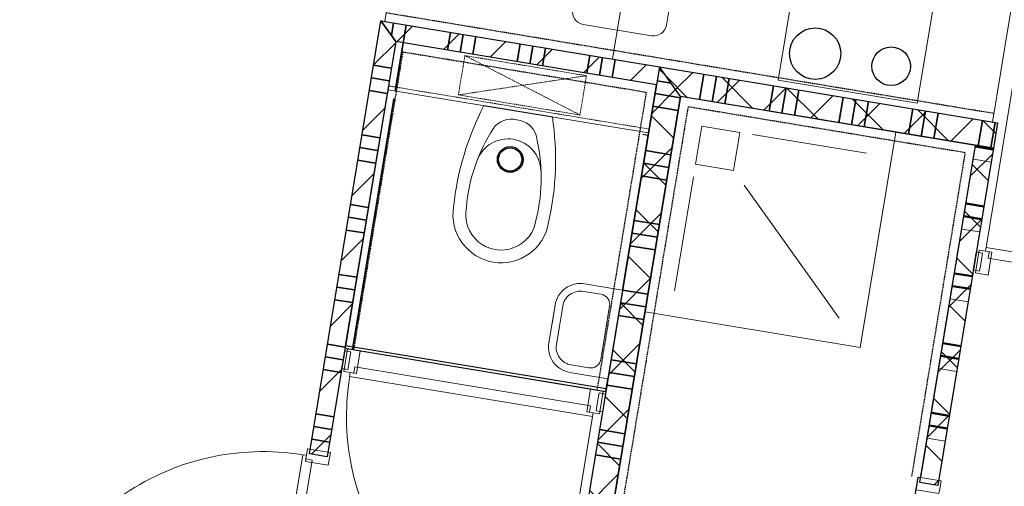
# Model space of a CAD drawing. Extents: x -1000932 to 2054797, y 285738 to 764020.
# Tile 61 of 256: x -304080 to -300244, y 559458 to 561274. Entities that reach past the tile are written whole.
import ezdxf

# ---------------------------------------------------------------- set-up
doc = ezdxf.new("R2010")
doc.units = 0
doc.header["$MEASUREMENT"] = 0
doc.set_wipeout_variables(frame=1)
doc.linetypes.add('DASHED', pattern=[0.75, 0.5, -0.25])
doc.layers.add('31.', color=7, linetype='CONTINUOUS')
doc.layers.add('HATCH_REACTORS', color=7, linetype='CONTINUOUS')
pattern_1 = [(45, (-31791.21, 918770.12), (106.06602, -106.066015), [])]
pattern_2 = [(135, (-31791.21, 918982.25), (106.066017, 106.06602), [])]

msp = doc.modelspace()

# ---------------------------------------------------------------- hatches: boundary and pattern name
at = {"layer": '31.', "linetype": 'Continuous'}
h = msp.add_hatch(dxfattribs=at)
h.set_pattern_fill('ARKEY_P_050A40_12', style=0, pattern_type=0)
h.set_pattern_definition(pattern_1)
h.paths.add_polyline_path([(-302672.963, 561269.467), (-302615.307, 561188.998), (-302882.463, 559573.436), (-302951.526, 559584.842)], flags=0)
h = msp.add_hatch(dxfattribs=at)
h.set_pattern_fill('ARKEY_P_050A40_12', style=0, pattern_type=0)
h.set_pattern_definition(pattern_1)
h.paths.add_polyline_path([(-301587.682, 561089.998), (-301599.119, 561020.936), (-302615.307, 561188.998), (-302672.963, 561269.467)], flags=0)
h = msp.add_hatch(dxfattribs=at)
h.set_pattern_fill('ARKEY_P_050A40_12', style=0, pattern_type=0)
h.set_pattern_definition(pattern_1)
h.paths.add_polyline_path([(-301587.682, 561089.998), (-301599.119, 561020.936), (-302615.307, 561188.998), (-302672.963, 561269.467)], flags=0)
h = msp.add_hatch(dxfattribs=at)
h.set_pattern_fill('ARKEY_P_050A40_17', style=0, pattern_type=0)
h.set_pattern_definition(pattern_2)
h.paths.add_polyline_path([(-302000.463, 558593.904), (-301885.494, 558676.248), (-301505.338, 560975.029), (-301587.682, 561089.998)], flags=0)
h = msp.add_hatch(dxfattribs=at)
h.set_pattern_fill('ARKEY_P_050A40_18', style=0, pattern_type=0)
h.set_pattern_definition(pattern_1)
h.paths.add_polyline_path([(-302000.463, 558593.904), (-301885.494, 558676.248), (-301505.338, 560975.029), (-301587.682, 561089.998)], flags=0)
h = msp.add_hatch(dxfattribs=at)
h.set_pattern_fill('ARKEY_P_050A40_17', style=0, pattern_type=0)
h.set_pattern_definition(pattern_2)
h.paths.add_polyline_path([(-301505.338, 560975.029), (-301587.682, 561089.998), (-300270.588, 560872.186), (-300286.901, 560773.529)], flags=0)
h = msp.add_hatch(dxfattribs=at)
h.set_pattern_fill('ARKEY_P_050A40_18', style=0, pattern_type=0)
h.set_pattern_definition(pattern_1)
h.paths.add_polyline_path([(-301505.338, 560975.029), (-301587.682, 561089.998), (-300270.588, 560872.186), (-300286.901, 560773.529)], flags=0)
h = msp.add_hatch(dxfattribs=at)
h.set_pattern_fill('ARKEY_P_050A40_17', style=0, pattern_type=0)
h.set_pattern_definition(pattern_2)
h.paths.add_polyline_path([(-300503.901, 559461.373), (-300572.963, 559472.779), (-300355.963, 560784.967), (-300286.901, 560773.529)], flags=0)
h = msp.add_hatch(dxfattribs=at)
h.set_pattern_fill('ARKEY_P_050A40_18', style=0, pattern_type=0)
h.set_pattern_definition(pattern_1)
h.paths.add_polyline_path([(-300503.901, 559461.373), (-300572.963, 559472.779), (-300355.963, 560784.967), (-300286.901, 560773.529)], flags=0)
h = msp.add_hatch(dxfattribs=at)
h.set_pattern_fill('ARKEY_P_050A40_17', style=0, pattern_type=0)
h.set_pattern_definition(pattern_2)
h.paths.add_polyline_path([(-300503.901, 559461.373), (-300572.963, 559472.779), (-300355.963, 560784.967), (-300286.901, 560773.529)], flags=0)
h = msp.add_hatch(dxfattribs=at)
h.set_pattern_fill('ARKEY_P_050A40_18', style=0, pattern_type=0)
h.set_pattern_definition(pattern_1)
h.paths.add_polyline_path([(-300503.901, 559461.373), (-300572.963, 559472.779), (-300355.963, 560784.967), (-300286.901, 560773.529)], flags=0)

# ---------------------------------------------------------------- linework, layer by layer
at = {"layer": '31.', "color": 7, "linetype": 'Continuous', "lineweight": 35}
for p, q in [((-302631.776, 561211.998), (-302623.619, 561261.279)), ((-302631.776, 561211.998), (-302623.619, 561261.279)), ((-302585.713, 561184.092), (-302574.276, 561253.123)), ((-302585.713, 561184.092), (-302574.276, 561253.123)), ((-302413.057, 561155.561), (-302401.651, 561224.592)), ((-302413.057, 561155.561), (-302401.651, 561224.592)), ((-302413.057, 561155.561), (-302401.651, 561224.592)), ((-302413.057, 561155.561), (-302401.651, 561224.592)), ((-302363.713, 561147.404), (-302352.307, 561216.436)), ((-302363.713, 561147.404), (-302352.307, 561216.436)), ((-302314.401, 561139.248), (-302302.963, 561208.279)), ((-302314.401, 561139.248), (-302302.963, 561208.279)), ((-302141.744, 561110.686), (-302130.307, 561179.717)), ((-302141.744, 561110.686), (-302130.307, 561179.717)), ((-302141.744, 561110.686), (-302130.307, 561179.717)), ((-302141.744, 561110.686), (-302130.307, 561179.717)), ((-302092.401, 561102.498), (-302080.994, 561171.561)), ((-302092.401, 561102.498), (-302080.994, 561171.561)), ((-302043.088, 561094.342), (-302031.651, 561163.404)), ((-302043.088, 561094.342), (-302031.651, 561163.404)), ((-301870.432, 561065.779), (-301858.994, 561134.842)), ((-301870.432, 561065.779), (-301858.994, 561134.842)), ((-301870.432, 561065.779), (-301858.994, 561134.842)), ((-301870.432, 561065.779), (-301858.994, 561134.842)), ((-301821.088, 561057.623), (-301809.682, 561126.686)), ((-301821.088, 561057.623), (-301809.682, 561126.686)), ((-301771.776, 561049.467), (-301760.338, 561118.529)), ((-301771.776, 561049.467), (-301760.338, 561118.529)), ((-302632.432, 561085.373), (-302701.526, 561096.811)), ((-302632.432, 561085.373), (-302701.526, 561096.811)), ((-302640.588, 561036.061), (-302709.682, 561047.467)), ((-302640.588, 561036.061), (-302709.682, 561047.467)), ((-301415.026, 561061.436), (-301431.338, 560962.779)), ((-301415.026, 561061.436), (-301431.338, 560962.779)), ((-301365.713, 561053.279), (-301382.026, 560954.623)), ((-301365.713, 561053.279), (-301382.026, 560954.623)), ((-301316.369, 561045.123), (-301332.682, 560946.467)), ((-301316.369, 561045.123), (-301332.682, 560946.467)), ((-301316.369, 561045.123), (-301332.682, 560946.467)), ((-301316.369, 561045.123), (-301332.682, 560946.467)), ((-301596.651, 561035.717), (-301542.401, 561026.748)), ((-301596.651, 561035.717), (-301542.401, 561026.748)), ((-301596.651, 561035.717), (-301542.401, 561026.748)), ((-301596.651, 561035.717), (-301542.401, 561026.748)), ((-301143.713, 561016.561), (-301160.026, 560917.904)), ((-301143.713, 561016.561), (-301160.026, 560917.904)), ((-301094.369, 561008.404), (-301110.713, 560909.748)), ((-301094.369, 561008.404), (-301110.713, 560909.748)), ((-301045.057, 561000.248), (-301061.369, 560901.592)), ((-301045.057, 561000.248), (-301061.369, 560901.592)), ((-301045.057, 561000.248), (-301061.369, 560901.592)), ((-301045.057, 561000.248), (-301061.369, 560901.592)), ((-302648.744, 560986.717), (-302717.838, 560998.154)), ((-302648.744, 560986.717), (-302717.838, 560998.154)), ((-301604.807, 560986.404), (-301506.151, 560970.092)), ((-301604.807, 560986.404), (-301506.151, 560970.092)), ((-300872.401, 560971.717), (-300888.713, 560873.061)), ((-300872.401, 560971.717), (-300888.713, 560873.061)), ((-300823.057, 560963.561), (-300839.369, 560864.873)), ((-300823.057, 560963.561), (-300839.369, 560864.873)), ((-301612.963, 560937.061), (-301514.307, 560920.748)), ((-301612.963, 560937.061), (-301514.307, 560920.748)), ((-300773.744, 560955.404), (-300790.057, 560856.717)), ((-300773.744, 560955.404), (-300790.057, 560856.717)), ((-300773.744, 560955.404), (-300790.057, 560856.717)), ((-300773.744, 560955.404), (-300790.057, 560856.717)), ((-300601.088, 560926.842), (-300617.401, 560828.186)), ((-300601.088, 560926.842), (-300617.401, 560828.186)), ((-300551.744, 560918.686), (-300568.057, 560820.029)), ((-300551.744, 560918.686), (-300568.057, 560820.029)), ((-300502.432, 560910.529), (-300518.744, 560811.873)), ((-300502.432, 560910.529), (-300518.744, 560811.873)), ((-300502.432, 560910.529), (-300518.744, 560811.873)), ((-300502.432, 560910.529), (-300518.744, 560811.873)), ((-300329.776, 560881.967), (-300346.088, 560783.311)), ((-300329.776, 560881.967), (-300346.088, 560783.311)), ((-300280.432, 560873.811), (-300296.744, 560775.154)), ((-300280.432, 560873.811), (-300296.744, 560775.154)), ((-302677.307, 560814.061), (-302746.369, 560825.498)), ((-302677.307, 560814.061), (-302746.369, 560825.498)), ((-302685.463, 560764.748), (-302754.526, 560776.154)), ((-302685.463, 560764.748), (-302754.526, 560776.154)), ((-301641.526, 560764.404), (-301542.869, 560748.092)), ((-301641.526, 560764.404), (-301542.869, 560748.092)), ((-301641.526, 560764.404), (-301542.869, 560748.092)), ((-301641.526, 560764.404), (-301542.869, 560748.092)), ((-302693.619, 560715.404), (-302762.682, 560726.842)), ((-302693.619, 560715.404), (-302762.682, 560726.842)), ((-302693.619, 560715.404), (-302762.682, 560726.842)), ((-302693.619, 560715.404), (-302762.682, 560726.842)), ((-301649.682, 560715.092), (-301551.026, 560698.779)), ((-301649.682, 560715.092), (-301551.026, 560698.779)), ((-301657.838, 560665.748), (-301559.182, 560649.436)), ((-301657.838, 560665.748), (-301559.182, 560649.436)), ((-302722.182, 560542.748), (-302791.244, 560554.186)), ((-302722.182, 560542.748), (-302791.244, 560554.186)), ((-302730.338, 560493.436), (-302799.401, 560504.842)), ((-302730.338, 560493.436), (-302799.401, 560504.842)), ((-301686.401, 560493.092), (-301587.744, 560476.779)), ((-301686.401, 560493.092), (-301587.744, 560476.779)), ((-301686.401, 560493.092), (-301587.744, 560476.779)), ((-301686.401, 560493.092), (-301587.744, 560476.779)), ((-302738.494, 560444.092), (-302807.557, 560455.529)), ((-302738.494, 560444.092), (-302807.557, 560455.529)), ((-302738.494, 560444.092), (-302807.557, 560455.529)), ((-302738.494, 560444.092), (-302807.557, 560455.529)), ((-301694.557, 560443.779), (-301595.901, 560427.467)), ((-301694.557, 560443.779), (-301595.901, 560427.467)), ((-301702.713, 560394.436), (-301604.057, 560378.123)), ((-301702.713, 560394.436), (-301604.057, 560378.123)), ((-302767.026, 560271.436), (-302836.088, 560282.873)), ((-302767.026, 560271.436), (-302836.088, 560282.873)), ((-302775.182, 560222.123), (-302844.244, 560233.529)), ((-302775.182, 560222.123), (-302844.244, 560233.529)), ((-301731.276, 560221.779), (-301632.588, 560205.467)), ((-301731.276, 560221.779), (-301632.588, 560205.467)), ((-302783.338, 560172.779), (-302852.401, 560184.186)), ((-302783.338, 560172.779), (-302852.401, 560184.186)), ((-302783.338, 560172.779), (-302852.401, 560184.186)), ((-302783.338, 560172.779), (-302852.401, 560184.186)), ((-301739.432, 560172.467), (-301640.776, 560156.154)), ((-301747.588, 560123.123), (-301648.932, 560106.811)), ((-302811.901, 560000.123), (-302880.963, 560011.529)), ((-302811.901, 560000.123), (-302880.963, 560011.529)), ((-302820.057, 559950.779), (-302889.119, 559962.217)), ((-302820.057, 559950.779), (-302889.119, 559962.217)), ((-301776.119, 559950.467), (-301677.463, 559934.154)), ((-301776.119, 559950.467), (-301677.463, 559934.154)), ((-302828.213, 559901.467), (-302897.276, 559912.873)), ((-302828.213, 559901.467), (-302897.276, 559912.873)), ((-302828.213, 559901.467), (-302897.276, 559912.873)), ((-302828.213, 559901.467), (-302897.276, 559912.873)), ((-301784.276, 559901.154), (-301685.619, 559884.811)), ((-301792.432, 559851.811), (-301693.776, 559835.498)), ((-301792.432, 559851.811), (-301693.776, 559835.498)), ((-302856.776, 559728.811), (-302925.838, 559740.217)), ((-302856.776, 559728.811), (-302925.838, 559740.217)), ((-302864.932, 559679.467), (-302933.994, 559690.904)), ((-302864.932, 559679.467), (-302933.994, 559690.904)), ((-301820.994, 559679.154), (-301722.338, 559662.842)), ((-301820.994, 559679.154), (-301722.338, 559662.842)), ((-301820.994, 559679.154), (-301722.338, 559662.842)), ((-301820.994, 559679.154), (-301722.338, 559662.842)), ((-302873.088, 559630.154), (-302942.151, 559641.561)), ((-302873.088, 559630.154), (-302942.151, 559641.561)), ((-302873.088, 559630.154), (-302942.151, 559641.561)), ((-302873.088, 559630.154), (-302942.151, 559641.561)), ((-301829.151, 559629.811), (-301730.494, 559613.498)), ((-301829.151, 559629.811), (-301730.494, 559613.498)), ((-301837.307, 559580.498), (-301738.651, 559564.186)), ((-301837.307, 559580.498), (-301738.651, 559564.186))]:
    msp.add_line(p, q, dxfattribs=at)
at = {"layer": '31.', "color": 253, "linetype": 'Continuous', "lineweight": 35}
msp.add_line((-302783.119, 559990.248), (-302585.713, 561184.092), dxfattribs=at)
at = {"layer": '31.', "color": 253, "linetype": 'Continuous', "lineweight": 25}
for p, q in [((-301631.744, 560823.654), (-302647.932, 560991.686)), ((-301794.869, 559837.029), (-302811.088, 560005.092))]:
    msp.add_line(p, q, dxfattribs=at)
at = {"layer": '31.', "color": 7, "linetype": 'Continuous', "lineweight": 50}
for p, q in [((-300356.776, 560780.029), (-300287.713, 560768.592)), ((-300356.776, 560780.029), (-300287.713, 560768.592)), ((-300393.494, 560558.029), (-300324.432, 560546.623)), ((-300393.494, 560558.029), (-300324.432, 560546.623)), ((-300401.651, 560508.717), (-300332.588, 560497.279)), ((-300401.651, 560508.717), (-300332.588, 560497.279)), ((-300438.369, 560286.717), (-300369.307, 560275.311)), ((-300438.369, 560286.717), (-300369.307, 560275.311)), ((-300446.526, 560237.373), (-300377.463, 560225.967)), ((-300446.526, 560237.373), (-300377.463, 560225.967)), ((-300483.213, 560015.404), (-300414.151, 560003.967)), ((-300483.213, 560015.404), (-300414.151, 560003.967)), ((-300491.401, 559966.061), (-300422.338, 559954.654)), ((-300491.401, 559966.061), (-300422.338, 559954.654)), ((-300528.088, 559744.092), (-300459.026, 559732.654)), ((-300528.088, 559744.092), (-300459.026, 559732.654)), ((-300536.244, 559694.748), (-300467.182, 559683.342)), ((-300536.244, 559694.748), (-300467.182, 559683.342))]:
    msp.add_line(p, q, dxfattribs=at)
at = {"layer": '31.', "color": 7, "linetype": 'Continuous', "lineweight": 13}
for p, q in [((-300364.932, 560730.686), (-300295.869, 560719.279)), ((-300364.932, 560730.686), (-300295.869, 560719.279)), ((-300393.494, 560558.029), (-300324.432, 560546.623)), ((-300393.494, 560558.029), (-300324.432, 560546.623)), ((-300409.807, 560459.373), (-300340.744, 560447.936)), ((-300409.807, 560459.373), (-300340.744, 560447.936)), ((-300438.369, 560286.717), (-300369.307, 560275.311)), ((-300438.369, 560286.717), (-300369.307, 560275.311)), ((-300454.682, 560188.061), (-300385.619, 560176.623)), ((-300454.682, 560188.061), (-300385.619, 560176.623)), ((-300483.213, 560015.404), (-300414.151, 560003.967)), ((-300483.213, 560015.404), (-300414.151, 560003.967)), ((-300499.557, 559916.748), (-300430.494, 559905.311)), ((-300499.557, 559916.748), (-300430.494, 559905.311)), ((-300528.088, 559744.092), (-300459.026, 559732.654)), ((-300528.088, 559744.092), (-300459.026, 559732.654)), ((-300544.401, 559645.436), (-300475.338, 559633.998)), ((-300544.401, 559645.436), (-300475.338, 559633.998))]:
    msp.add_line(p, q, dxfattribs=at)
at = {"layer": '31.', "color": 7, "linetype": 'Continuous', "lineweight": 18, "ltscale": 10}
msp.add_lwpolyline([(-301884.651, 561255.686), (-301618.276, 561211.623, 0.41421361), (-301560.776, 561252.811), (-301516.713, 561519.186, 0.41421361), (-301557.901, 561576.654), (-301824.276, 561620.717, 0.41421361), (-301881.776, 561579.561), (-301925.807, 561313.154, 0.41421361), (-301884.651, 561255.686)], format="xyb", dxfattribs=at)
msp.add_lwpolyline([(-301884.651, 561255.686), (-301618.276, 561211.623, 0.41421361), (-301560.776, 561252.811), (-301516.713, 561519.186, 0.41421361), (-301557.901, 561576.654), (-301824.276, 561620.717, 0.41421361), (-301881.776, 561579.561), (-301925.807, 561313.154, 0.41421361), (-301884.651, 561255.686)], format="xyb", dxfattribs=at)
for points in [[(-301035.119, 561581.436), (-301124.838, 561038.811), (-300583.213, 560949.248), (-300493.463, 561491.873), (-301035.119, 561581.436)], [(-301035.119, 561581.436), (-301124.838, 561038.811), (-300583.213, 560949.248), (-300493.463, 561491.873), (-301035.119, 561581.436)], [(-301770.213, 561120.186), (-301732.682, 561347.123)], [(-301770.213, 561120.186), (-301732.682, 561347.123)], [(-302951.526, 559584.842), (-302672.963, 561269.467)], [(-302951.526, 559584.842), (-302672.963, 561269.467)], [(-302672.963, 561269.467), (-301587.682, 561089.998)], [(-302672.963, 561269.467), (-301587.682, 561089.998)], [(-302615.307, 561188.998), (-302882.463, 559573.436)], [(-301599.119, 561020.936), (-302615.307, 561188.998)], [(-301599.119, 561020.936), (-302615.307, 561188.998)], [(-301587.682, 561089.998), (-302000.463, 558593.904)], [(-301587.682, 561089.998), (-301599.119, 561020.936)], [(-301587.682, 561089.998), (-301599.119, 561020.936)], [(-301587.682, 561089.998), (-300270.588, 560872.186)], [(-301885.494, 558676.248), (-301505.338, 560975.029)], [(-300286.901, 560773.529), (-301505.338, 560975.029)], [(-300270.588, 560872.186), (-300286.901, 560773.529)], [(-300270.588, 560872.186), (-300286.901, 560773.529)], [(-301225.682, 560827.436), (-300781.713, 560753.998)], [(-301225.682, 560827.436), (-300781.713, 560753.998)], [(-300572.963, 559472.779), (-300355.963, 560784.967)], [(-300572.963, 559472.779), (-300355.963, 560784.967)], [(-300286.901, 560773.529), (-300503.901, 559461.373)], [(-300286.901, 560773.529), (-300503.901, 559461.373)], [(-300355.963, 560784.967), (-300286.901, 560773.529)], [(-300355.963, 560784.967), (-300286.901, 560773.529)], [(-301455.619, 560662.748), (-301529.057, 560218.779)], [(-301455.619, 560662.748), (-301529.057, 560218.779)], [(-301258.307, 560630.092), (-300887.776, 560112.717)], [(-301258.307, 560630.092), (-300887.776, 560112.717)], [(-299389.119, 560194.311), (-300306.901, 560346.092), (-300302.838, 560370.748), (-300317.619, 560373.186), (-300315.182, 560387.998), (-299368.651, 560231.467), (-299370.244, 560216.529), (-299385.057, 560218.967), (-299389.119, 560194.311)], [(-299389.119, 560194.311), (-300306.901, 560346.092), (-300302.838, 560370.748), (-300317.619, 560373.186), (-300315.182, 560387.998), (-299368.651, 560231.467), (-299370.244, 560216.529), (-299385.057, 560218.967), (-299389.119, 560194.311)], [(-300334.838, 560330.436), (-300329.119, 560364.967), (-300353.776, 560369.029), (-300365.213, 560299.967), (-300340.557, 560295.904), (-300334.838, 560330.436)], [(-300334.838, 560330.436), (-300329.119, 560364.967), (-300353.776, 560369.029), (-300365.213, 560299.967), (-300340.557, 560295.904), (-300334.838, 560330.436)], [(-302820.088, 559950.748), (-302825.776, 559916.217), (-302801.119, 559912.123), (-302789.713, 559981.186), (-302814.369, 559985.279), (-302820.088, 559950.748)], [(-302820.088, 559950.748), (-302825.776, 559916.217), (-302801.119, 559912.123), (-302789.713, 559981.186), (-302814.369, 559985.279), (-302820.088, 559950.748)], [(-302774.244, 559922.904), (-301856.463, 559771.123), (-301860.557, 559746.467), (-301845.744, 559743.998), (-301848.213, 559729.217), (-302794.713, 559885.748), (-302793.151, 559900.686), (-302778.338, 559898.217), (-302774.244, 559922.904)], [(-301828.557, 559786.779), (-301834.244, 559752.248), (-301809.588, 559748.154), (-301798.182, 559817.217), (-301822.838, 559821.311), (-301828.557, 559786.779)], [(-301828.557, 559786.779), (-301834.244, 559752.248), (-301809.588, 559748.154), (-301798.182, 559817.217), (-301822.838, 559821.311), (-301828.557, 559786.779)], [(-302940.369, 559560.467), (-303092.151, 558642.654), (-303116.807, 558646.748), (-303119.244, 558631.936), (-303134.057, 558634.404), (-302977.526, 559580.904), (-302962.588, 559579.342), (-302965.026, 559564.529), (-302940.369, 559560.467)], [(-302940.369, 559560.467), (-303092.151, 558642.654), (-303116.807, 558646.748), (-303119.244, 558631.936), (-303134.057, 558634.404), (-302977.526, 559580.904), (-302962.588, 559579.342), (-302965.026, 559564.529), (-302940.369, 559560.467)], [(-302882.463, 559573.436), (-302951.526, 559584.842)], [(-302882.463, 559573.436), (-302951.526, 559584.842)], [(-300503.901, 559461.373), (-300572.963, 559472.779)], [(-300503.901, 559461.373), (-300572.963, 559472.779)]]:
    msp.add_lwpolyline(points, dxfattribs=at)
at = {"layer": '31.', "color": 7, "linetype": 'Continuous', "lineweight": 13, "ltscale": 10}
for points in [[(-299369.026, 560231.529, 0.41421358), (-300158.713, 561334.154), (-300315.182, 560387.998)], [(-299369.026, 560231.529, 0.41421358), (-300158.713, 561334.154), (-300315.182, 560387.998)], [(-302794.119, 559885.623, 0.41421358), (-302004.619, 558783.311), (-301848.213, 559729.217)], [(-302977.619, 559580.311, 0.41421358), (-304079.963, 558790.811), (-303134.057, 558634.404)], [(-302977.619, 559580.311, 0.41421358), (-304079.963, 558790.811), (-303134.057, 558634.404)]]:
    msp.add_lwpolyline(points, format="xyb", dxfattribs=at)
at = {"layer": '31.', "color": 7, "linetype": 'Continuous', "lineweight": 18, "ltscale": 10}
for points in [[(-300317.619, 560373.186), (-300292.963, 560369.123), (-300307.651, 560280.311), (-300356.963, 560288.467), (-300342.307, 560377.279)], [(-300317.619, 560373.186), (-300292.963, 560369.123), (-300307.651, 560280.311), (-300356.963, 560288.467), (-300342.307, 560377.279)], [(-302792.901, 559900.623), (-302768.213, 559896.561), (-302753.557, 559985.342), (-302802.869, 559993.498), (-302817.557, 559904.717)], [(-302792.901, 559900.623), (-302768.213, 559896.561), (-302753.557, 559985.342), (-302802.869, 559993.498), (-302817.557, 559904.717)], [(-301845.744, 559743.998), (-301870.432, 559748.092), (-301855.744, 559836.873), (-301806.401, 559828.717), (-301821.088, 559739.936)], [(-301845.744, 559743.998), (-301870.432, 559748.092), (-301855.744, 559836.873), (-301806.401, 559828.717), (-301821.088, 559739.936)], [(-302962.619, 559579.092), (-302966.713, 559554.404), (-302877.901, 559539.748), (-302869.744, 559589.061), (-302958.557, 559603.748)], [(-302962.619, 559579.092), (-302966.713, 559554.404), (-302877.901, 559539.748), (-302869.744, 559589.061), (-302958.557, 559603.748)], [(-300494.838, 559454.811), (-300498.932, 559430.123), (-300587.713, 559444.811), (-300579.557, 559494.154), (-300490.744, 559479.467)], [(-300494.838, 559454.811), (-300498.932, 559430.123), (-300587.713, 559444.811), (-300579.557, 559494.154), (-300490.744, 559479.467)]]:
    msp.add_lwpolyline(points, close=True, dxfattribs=at)
at = {"layer": '31.', "color": 7, "linetype": 'Continuous'}
for centre, radius in [((-300981.119, 561141.748), 99.996), ((-300981.119, 561141.748), 99.996), ((-300685.151, 561092.779), 75.007), ((-300685.151, 561092.779), 75.007)]:
    msp.add_circle(centre, radius, dxfattribs=at)
at = {"layer": 'HATCH_REACTORS', "ltscale": 10}
for points in [[(-302672.963, 561269.467), (-302615.307, 561188.998), (-302882.463, 559573.436), (-302951.526, 559584.842)], [(-302672.963, 561269.467), (-302615.307, 561188.998), (-302882.463, 559573.436), (-302951.526, 559584.842)], [(-302672.963, 561269.467), (-302615.307, 561188.998), (-302882.463, 559573.436), (-302951.526, 559584.842)], [(-301587.682, 561089.998), (-301599.119, 561020.936), (-302615.307, 561188.998), (-302672.963, 561269.467)], [(-301587.682, 561089.998), (-301599.119, 561020.936), (-302615.307, 561188.998), (-302672.963, 561269.467)], [(-301587.682, 561089.998), (-301599.119, 561020.936), (-302615.307, 561188.998), (-302672.963, 561269.467)], [(-301587.682, 561089.998), (-301599.119, 561020.936), (-302615.307, 561188.998), (-302672.963, 561269.467)], [(-301587.682, 561089.998), (-301599.119, 561020.936), (-302615.307, 561188.998), (-302672.963, 561269.467)], [(-301587.682, 561089.998), (-301599.119, 561020.936), (-302615.307, 561188.998), (-302672.963, 561269.467)], [(-301599.119, 561020.936), (-302615.307, 561188.998), (-302812.744, 559995.154), (-301796.526, 559827.092)], [(-301599.119, 561020.936), (-302615.307, 561188.998), (-302812.744, 559995.154), (-301796.526, 559827.092)], [(-302000.463, 558593.904), (-301885.494, 558676.248), (-301505.338, 560975.029), (-301587.682, 561089.998)], [(-302000.463, 558593.904), (-301885.494, 558676.248), (-301505.338, 560975.029), (-301587.682, 561089.998)], [(-302000.463, 558593.904), (-301885.494, 558676.248), (-301505.338, 560975.029), (-301587.682, 561089.998)], [(-302000.463, 558593.904), (-301885.494, 558676.248), (-301505.338, 560975.029), (-301587.682, 561089.998)], [(-301505.338, 560975.029), (-301587.682, 561089.998), (-300270.588, 560872.186), (-300286.901, 560773.529)], [(-301505.338, 560975.029), (-301587.682, 561089.998), (-300270.588, 560872.186), (-300286.901, 560773.529)], [(-301505.338, 560975.029), (-301587.682, 561089.998), (-300270.588, 560872.186), (-300286.901, 560773.529)], [(-301505.338, 560975.029), (-301587.682, 561089.998), (-300270.588, 560872.186), (-300286.901, 560773.529)], [(-300503.901, 559461.373), (-300572.963, 559472.779), (-300355.963, 560784.967), (-300286.901, 560773.529)], [(-300503.901, 559461.373), (-300572.963, 559472.779), (-300355.963, 560784.967), (-300286.901, 560773.529)], [(-300503.901, 559461.373), (-300572.963, 559472.779), (-300355.963, 560784.967), (-300286.901, 560773.529)], [(-300503.901, 559461.373), (-300572.963, 559472.779), (-300355.963, 560784.967), (-300286.901, 560773.529)], [(-300503.901, 559461.373), (-300572.963, 559472.779), (-300355.963, 560784.967), (-300286.901, 560773.529)], [(-300503.901, 559461.373), (-300572.963, 559472.779), (-300355.963, 560784.967), (-300286.901, 560773.529)], [(-300503.901, 559461.373), (-300572.963, 559472.779), (-300355.963, 560784.967), (-300286.901, 560773.529)], [(-300503.901, 559461.373), (-300572.963, 559472.779), (-300355.963, 560784.967), (-300286.901, 560773.529)]]:
    msp.add_lwpolyline(points, close=True, dxfattribs=at)

# ---------------------------------------------------------------- next in the draw order: wipeouts: each hides what was drawn before it
for points in [[(-302641.369, 561000.717), (-302646.276, 560971.123), (-301656.119, 560807.373), (-301651.213, 560836.967)], [(-301759.838, 560049.092), (-301731.276, 560221.748), (-301879.276, 560246.217), (-301884.119, 560246.904), (-301889.026, 560247.342), (-301893.932, 560247.529), (-301898.838, 560247.498), (-301903.744, 560247.217), (-301908.619, 560246.686), (-301913.463, 560245.936), (-301918.276, 560244.936), (-301923.026, 560243.717), (-301927.713, 560242.248), (-301932.307, 560240.561), (-301936.838, 560238.654), (-301941.244, 560236.498), (-301945.557, 560234.154), (-301949.744, 560231.623), (-301953.807, 560228.842), (-301957.744, 560225.904), (-301961.494, 560222.748), (-301965.119, 560219.436), (-301968.557, 560215.936), (-301971.807, 560212.279), (-301974.901, 560208.436), (-301977.807, 560204.467), (-301980.494, 560200.373), (-301982.994, 560196.154), (-301985.244, 560191.811), (-301987.307, 560187.342), (-301989.151, 560182.811), (-301990.776, 560178.154), (-301992.182, 560173.467), (-301993.338, 560168.686), (-301994.244, 560163.873), (-302006.494, 560089.873)]]:
    msp.add_wipeout(points).dxf.layer = '31.'

# ---------------------------------------------------------------- next in the draw order: hatches: boundary and pattern name
at = {"layer": '31.', "linetype": 'Continuous'}
h = msp.add_hatch(dxfattribs=at)
h.set_pattern_fill('ARKEY_P_050A40_12', style=0, pattern_type=0)
h.set_pattern_definition(pattern_1)
h.paths.add_polyline_path([(-302672.963, 561269.467), (-302615.307, 561188.998), (-302882.463, 559573.436), (-302951.526, 559584.842)], flags=0)

# ---------------------------------------------------------------- next in the draw order: linework, layer by layer
at = {"layer": '31.', "color": 253, "linetype": 'Continuous', "lineweight": 35}
msp.add_line((-302783.119, 559990.248), (-302585.713, 561184.092), dxfattribs=at)
at = {"layer": '31.', "color": 7, "linetype": 'Continuous', "lineweight": 35}
for p, q in [((-302648.744, 560986.717), (-302717.838, 560998.154)), ((-302648.744, 560986.717), (-302717.838, 560998.154)), ((-301731.276, 560221.779), (-301632.588, 560205.467)), ((-301731.276, 560221.779), (-301632.588, 560205.467)), ((-301739.432, 560172.467), (-301640.776, 560156.154))]:
    msp.add_line(p, q, dxfattribs=at)
at = {"layer": '31.', "color": 7, "linetype": 'Continuous', "lineweight": 18, "ltscale": 10}
for points in [[(-302615.307, 561188.998), (-302882.463, 559573.436)], [(-301644.026, 560136.436), (-300805.432, 559997.748), (-300666.744, 560836.342)], [(-301815.088, 560205.186), (-301884.151, 560216.623)]]:
    msp.add_lwpolyline(points, dxfattribs=at)
at = {"layer": '31.', "color": 7, "linetype": 'DASHED', "lineweight": 18, "ltscale": 10}
msp.add_lwpolyline([(-302370.932, 560981.342), (-301872.057, 561055.936)], dxfattribs=at)
at = {"layer": '31.', "color": 7, "linetype": 'Continuous', "lineweight": 18, "ltscale": 10}
for points in [[(-301731.276, 560221.748), (-301879.276, 560246.217, 0.41421358), (-301994.244, 560163.873)], [(-301964.651, 560158.967, -0.41421358), (-301884.151, 560216.623)], [(-301815.088, 560205.186, -0.41421361), (-301782.151, 560159.186)]]:
    msp.add_lwpolyline(points, format="xyb", dxfattribs=at)
at = {"layer": 'HATCH_REACTORS', "ltscale": 10}
msp.add_lwpolyline([(-302672.963, 561269.467), (-302615.307, 561188.998), (-302882.463, 559573.436), (-302951.526, 559584.842)], close=True, dxfattribs=at)
msp.add_lwpolyline([(-302672.963, 561269.467), (-302615.307, 561188.998), (-302882.463, 559573.436), (-302951.526, 559584.842)], close=True, dxfattribs=at)
msp.add_lwpolyline([(-302672.963, 561269.467), (-302615.307, 561188.998), (-302882.463, 559573.436), (-302951.526, 559584.842)], close=True, dxfattribs=at)

# ---------------------------------------------------------------- next in the draw order: wipeouts: each hides what was drawn before it
for points in [[(-302138.213, 560917.529), (-302271.401, 560939.529), (-302277.307, 560928.061), (-302283.057, 560916.498), (-302288.682, 560904.873), (-302294.182, 560893.186), (-302299.526, 560881.404), (-302304.744, 560869.592), (-302309.807, 560857.717), (-302314.744, 560845.779), (-302319.526, 560833.779), (-302324.182, 560821.748), (-302328.713, 560809.654), (-302333.057, 560797.498), (-302337.276, 560785.279), (-302341.369, 560773.029), (-302345.307, 560760.717), (-302349.088, 560748.373), (-302352.744, 560735.998), (-302356.244, 560723.561), (-302359.588, 560711.092), (-302362.807, 560698.561), (-302365.869, 560686.029), (-302368.776, 560673.436), (-302371.526, 560660.811), (-302374.151, 560648.186), (-302376.619, 560635.498), (-302378.932, 560622.779), (-302381.119, 560610.061), (-302383.119, 560597.311), (-302384.994, 560584.529), (-302386.713, 560571.717), (-302388.276, 560558.904), (-302389.682, 560546.061), (-302390.963, 560536.967), (-302391.807, 560527.779), (-302392.182, 560518.592), (-302392.119, 560509.373), (-302391.588, 560500.186), (-302390.619, 560491.061), (-302389.182, 560481.967), (-302387.307, 560472.936), (-302385.026, 560464.029), (-302382.276, 560455.248), (-302379.088, 560446.623), (-302375.526, 560438.123), (-302371.526, 560429.842), (-302367.119, 560421.779), (-302362.307, 560413.904), (-302357.151, 560406.311), (-302351.588, 560398.936), (-302345.713, 560391.873), (-302339.463, 560385.123), (-302332.901, 560378.654), (-302326.057, 560372.529), (-302318.869, 560366.748), (-302311.463, 560361.311), (-302303.744, 560356.279), (-302295.838, 560351.592), (-302287.682, 560347.342), (-302279.338, 560343.467), (-302270.807, 560339.998), (-302262.119, 560336.967), (-302253.276, 560334.373), (-302244.338, 560332.217), (-302235.307, 560330.498)], [(-301759.838, 560049.092), (-301788.369, 559876.436), (-301936.369, 559900.904), (-301941.182, 559901.811), (-301945.963, 559902.967), (-301950.682, 559904.373), (-301955.307, 559905.967), (-301959.869, 559907.811), (-301964.307, 559909.873), (-301968.651, 559912.154), (-301972.869, 559914.654), (-301976.994, 559917.342), (-301980.963, 559920.248), (-301984.776, 559923.311), (-301988.432, 559926.592), (-301991.932, 559930.029), (-301995.244, 559933.654), (-301998.401, 559937.404), (-302001.369, 559941.342), (-302004.119, 559945.404), (-302006.682, 559949.592), (-302009.026, 559953.904), (-302011.151, 559958.311), (-302013.057, 559962.842), (-302014.744, 559967.436), (-302016.213, 559972.123), (-302017.463, 559976.873), (-302018.432, 559981.686), (-302019.213, 559986.529), (-302019.713, 559991.404), (-302019.994, 559996.311), (-302020.057, 560001.217), (-302019.838, 560006.123), (-302019.401, 560011.029), (-302018.713, 560015.873), (-302006.494, 560089.873)]]:
    msp.add_wipeout(points).dxf.layer = '31.'

# ---------------------------------------------------------------- next in the draw order: linework, layer by layer
at = {"layer": '31.', "color": 7, "linetype": 'Continuous', "lineweight": 35}
for p, q in [((-301747.588, 560123.123), (-301648.932, 560106.811)), ((-301776.119, 559950.467), (-301677.463, 559934.154)), ((-301776.119, 559950.467), (-301677.463, 559934.154)), ((-301784.276, 559901.154), (-301685.619, 559884.811))]:
    msp.add_line(p, q, dxfattribs=at)
at = {"layer": '31.', "color": 253, "linetype": 'Continuous', "lineweight": 25}
msp.add_line((-301794.869, 559837.029), (-302811.088, 560005.092), dxfattribs=at)
at = {"layer": '31.', "color": 7, "linetype": 'Continuous', "lineweight": 18, "ltscale": 10}
for points in [[(-301885.494, 558676.248), (-301505.338, 560975.029)], [(-301788.369, 559876.436), (-301731.276, 560221.748)], [(-302018.713, 560015.873), (-301994.244, 560163.873)], [(-301989.119, 560010.967), (-301964.651, 560158.967)], [(-301816.432, 559952.029), (-301782.151, 560159.186)], [(-301855.744, 559836.873), (-302753.557, 559985.342)], [(-301862.401, 559919.092), (-301931.463, 559930.498)], [(-302774.244, 559922.904), (-301856.463, 559771.123), (-301860.557, 559746.467), (-301845.744, 559743.998), (-301848.213, 559729.217), (-302794.713, 559885.748), (-302793.151, 559900.686), (-302778.338, 559898.217), (-302774.244, 559922.904)]]:
    msp.add_lwpolyline(points, dxfattribs=at)
for points in [[(-301788.369, 559876.436), (-301936.369, 559900.904, -0.41421375), (-302018.713, 560015.873)], [(-301931.463, 559930.498, -0.41421375), (-301989.119, 560010.967)], [(-301862.401, 559919.092, 0.41421358), (-301816.432, 559952.029)]]:
    msp.add_lwpolyline(points, format="xyb", dxfattribs=at)
at = {"layer": '31.', "color": 7, "linetype": 'Continuous', "lineweight": 13, "ltscale": 10}
msp.add_lwpolyline([(-302794.119, 559885.623, 0.41421358), (-302004.619, 558783.311), (-301848.213, 559729.217)], format="xyb", dxfattribs=at)
at = {"layer": 'HATCH_REACTORS', "ltscale": 10}
msp.add_lwpolyline([(-300355.963, 560784.967), (-301505.338, 560975.029), (-301885.494, 558676.248), (-300745.963, 558487.811), (-300579.557, 559494.154), (-300569.682, 559492.529)], close=True, dxfattribs=at)
msp.add_lwpolyline([(-300355.963, 560784.967), (-301505.338, 560975.029), (-301885.494, 558676.248), (-300745.963, 558487.811), (-300579.557, 559494.154), (-300569.682, 559492.529)], close=True, dxfattribs=at)

# ---------------------------------------------------------------- next in the draw order: wipeouts: each hides what was drawn before it
msp.add_wipeout([(-302138.213, 560917.529), (-302005.026, 560895.498), (-302003.151, 560882.717), (-302001.401, 560869.904), (-301999.807, 560857.092), (-301998.401, 560844.248), (-301997.119, 560831.404), (-301995.963, 560818.529), (-301994.994, 560805.654), (-301994.182, 560792.779), (-301993.494, 560779.873), (-301992.963, 560766.967), (-301992.588, 560754.061), (-301992.369, 560741.154), (-301992.307, 560728.217), (-301992.401, 560715.311), (-301992.619, 560702.404), (-301992.994, 560689.498), (-301993.557, 560676.592), (-301994.244, 560663.686), (-301995.088, 560650.811), (-301996.057, 560637.936), (-301997.213, 560625.061), (-301998.494, 560612.217), (-301999.963, 560599.373), (-302001.557, 560586.561), (-302003.276, 560573.748), (-302005.182, 560560.998), (-302007.244, 560548.248), (-302009.432, 560535.498), (-302011.776, 560522.811), (-302014.276, 560510.123), (-302016.901, 560497.498), (-302019.713, 560484.873), (-302021.432, 560475.842), (-302023.588, 560466.904), (-302026.182, 560458.061), (-302029.213, 560449.373), (-302032.682, 560440.842), (-302036.557, 560432.498), (-302040.807, 560424.342), (-302045.494, 560416.404), (-302050.557, 560408.717), (-302055.963, 560401.279), (-302061.744, 560394.123), (-302067.869, 560387.248), (-302074.338, 560380.717), (-302081.088, 560374.467), (-302088.182, 560368.561), (-302095.526, 560363.029), (-302103.119, 560357.873), (-302110.994, 560353.061), (-302119.057, 560348.654), (-302127.369, 560344.654), (-302135.838, 560341.061), (-302144.463, 560337.904), (-302153.244, 560335.154), (-302162.151, 560332.842), (-302171.182, 560330.998), (-302180.276, 560329.561), (-302189.432, 560328.592), (-302198.619, 560328.061), (-302207.807, 560327.998), (-302216.994, 560328.373), (-302226.182, 560329.217), (-302235.276, 560330.467)]).dxf.layer = '31.'

# ---------------------------------------------------------------- next in the draw order: hatches: boundary and pattern name
at = {"layer": '31.', "linetype": 'Continuous'}
h = msp.add_hatch(dxfattribs=at)
h.set_pattern_fill('ARKEY_P_050A40_17', style=0, pattern_type=0)
h.set_pattern_definition(pattern_2)
h.paths.add_polyline_path([(-302000.463, 558593.904), (-301885.494, 558676.248), (-301505.338, 560975.029), (-301587.682, 561089.998)], flags=0)
h = msp.add_hatch(dxfattribs=at)
h.set_pattern_fill('ARKEY_P_050A40_18', style=0, pattern_type=0)
h.set_pattern_definition(pattern_1)
h.paths.add_polyline_path([(-302000.463, 558593.904), (-301885.494, 558676.248), (-301505.338, 560975.029), (-301587.682, 561089.998)], flags=0)

# ---------------------------------------------------------------- next in the draw order: linework, layer by layer
at = {"layer": '31.', "color": 253, "linetype": 'Continuous', "lineweight": 25}
msp.add_line((-301631.744, 560823.654), (-302647.932, 560991.686), dxfattribs=at)
at = {"layer": '31.', "color": 7, "linetype": 'Continuous', "lineweight": 18, "ltscale": 10}
for points in [[(-302658.151, 561267.029), (-302560.276, 561858.998), (-300192.432, 561467.436), (-300290.307, 560875.467)], [(-301587.682, 561089.998), (-302000.463, 558593.904)], [(-301630.119, 560833.498), (-302646.307, 561001.529)]]:
    msp.add_lwpolyline(points, dxfattribs=at)
at = {"layer": '31.', "color": 7, "linetype": 'DASHED', "lineweight": 25, "ltscale": 10}
for points in [[(-302652.432, 561301.561), (-300284.619, 560909.998)], [(-302778.213, 559989.436), (-302586.494, 561148.748), (-301639.369, 560992.123), (-301831.057, 559832.811)]]:
    msp.add_lwpolyline(points, dxfattribs=at)
at = {"layer": '31.', "color": 7, "linetype": 'DASHED', "lineweight": 18, "ltscale": 10}
msp.add_lwpolyline([(-302370.932, 560981.342), (-302345.619, 561134.248), (-301872.057, 561055.936), (-301897.338, 560903.029)], close=True, dxfattribs=at)
for points in [[(-301897.338, 560903.029), (-302345.619, 561134.248)], [(-301627.682, 560848.279), (-302643.869, 561016.342)]]:
    msp.add_lwpolyline(points, dxfattribs=at)
at = {"layer": '31.', "color": 7, "linetype": 'Continuous', "lineweight": 18, "ltscale": 10}
for points in [[(-302271.401, 560939.529), (-302005.026, 560895.498, -0.09429178), (-302019.713, 560484.873, -0.99999885), (-302389.682, 560546.061, -0.09427324), (-302271.401, 560939.529)], [(-302143.776, 560883.967, -0.31080859), (-302068.463, 560824.404, -0.12355408), (-302067.838, 560498.529, -1.04162338), (-302339.744, 560543.498, -0.12353266), (-302234.213, 560851.811, -0.31080931), (-302143.776, 560883.967)], [(-302297.182, 560728.404, -0.8108893), (-302049.244, 560687.279)]]:
    msp.add_lwpolyline(points, format="xyb", dxfattribs=at)
at = {"layer": '31.', "color": 7, "linetype": 'Continuous'}
for radius in [50.013, 45.009]:
    msp.add_circle((-302169.213, 560730.061), radius, dxfattribs=at)
at = {"layer": 'HATCH_REACTORS', "ltscale": 10}
for points in [[(-301599.119, 561020.936), (-302615.307, 561188.998), (-302812.744, 559995.154), (-301796.526, 559827.092)], [(-301599.119, 561020.936), (-302615.307, 561188.998), (-302812.744, 559995.154), (-301796.526, 559827.092)], [(-302000.463, 558593.904), (-301885.494, 558676.248), (-301505.338, 560975.029), (-301587.682, 561089.998)], [(-302000.463, 558593.904), (-301885.494, 558676.248), (-301505.338, 560975.029), (-301587.682, 561089.998)], [(-302000.463, 558593.904), (-301885.494, 558676.248), (-301505.338, 560975.029), (-301587.682, 561089.998)], [(-302000.463, 558593.904), (-301885.494, 558676.248), (-301505.338, 560975.029), (-301587.682, 561089.998)]]:
    msp.add_lwpolyline(points, close=True, dxfattribs=at)

# ---------------------------------------------------------------- next in the draw order: wipeouts: each hides what was drawn before it
msp.add_wipeout([(-301447.463, 560712.061), (-301422.994, 560860.061), (-301275.026, 560835.592), (-301299.494, 560687.592)]).dxf.layer = '31.'

# ---------------------------------------------------------------- next in the draw order: hatches: boundary and pattern name
at = {"layer": '31.', "linetype": 'Continuous'}
h = msp.add_hatch(dxfattribs=at)
h.set_pattern_fill('ARKEY_P_050A40_17', style=0, pattern_type=0)
h.set_pattern_definition(pattern_2)
h.paths.add_polyline_path([(-301505.338, 560975.029), (-301587.682, 561089.998), (-300270.588, 560872.186), (-300286.901, 560773.529)], flags=0)
h = msp.add_hatch(dxfattribs=at)
h.set_pattern_fill('ARKEY_P_050A40_18', style=0, pattern_type=0)
h.set_pattern_definition(pattern_1)
h.paths.add_polyline_path([(-301505.338, 560975.029), (-301587.682, 561089.998), (-300270.588, 560872.186), (-300286.901, 560773.529)], flags=0)

# ---------------------------------------------------------------- next in the draw order: linework, layer by layer
at = {"layer": '31.', "color": 7, "linetype": 'Continuous', "lineweight": 18, "ltscale": 10}
for points in [[(-301587.682, 561089.998), (-300270.588, 560872.186)], [(-300286.901, 560773.529), (-301505.338, 560975.029)]]:
    msp.add_lwpolyline(points, dxfattribs=at)
at = {"layer": '31.', "color": 7, "linetype": 'DASHED', "lineweight": 25, "ltscale": 10}
msp.add_lwpolyline([(-300604.213, 559498.217), (-300396.213, 560756.154), (-301476.526, 560934.779), (-301845.244, 558705.061), (-300740.244, 558522.342)], dxfattribs=at)
at = {"layer": '31.', "color": 7, "linetype": 'Continuous', "lineweight": 18, "ltscale": 10}
msp.add_lwpolyline([(-301447.463, 560712.061), (-301422.994, 560860.061), (-301275.026, 560835.592), (-301299.494, 560687.592)], close=True, dxfattribs=at)
at = {"layer": 'HATCH_REACTORS', "ltscale": 10}
msp.add_lwpolyline([(-301505.338, 560975.029), (-301587.682, 561089.998), (-300270.588, 560872.186), (-300286.901, 560773.529)], close=True, dxfattribs=at)
msp.add_lwpolyline([(-301505.338, 560975.029), (-301587.682, 561089.998), (-300270.588, 560872.186), (-300286.901, 560773.529)], close=True, dxfattribs=at)
msp.add_lwpolyline([(-301505.338, 560975.029), (-301587.682, 561089.998), (-300270.588, 560872.186), (-300286.901, 560773.529)], close=True, dxfattribs=at)
msp.add_lwpolyline([(-301505.338, 560975.029), (-301587.682, 561089.998), (-300270.588, 560872.186), (-300286.901, 560773.529)], close=True, dxfattribs=at)

# ---------------------------------------------------------------- next in the draw order: wipeouts: each hides what was drawn before it
for points in [[(-302641.369, 561000.717), (-302646.276, 560971.123), (-301656.119, 560807.373), (-301651.213, 560836.967)], [(-301759.838, 560049.092), (-301731.276, 560221.748), (-301879.276, 560246.217), (-301884.119, 560246.904), (-301889.026, 560247.342), (-301893.932, 560247.529), (-301898.838, 560247.498), (-301903.744, 560247.217), (-301908.619, 560246.686), (-301913.463, 560245.936), (-301918.276, 560244.936), (-301923.026, 560243.717), (-301927.713, 560242.248), (-301932.307, 560240.561), (-301936.838, 560238.654), (-301941.244, 560236.498), (-301945.557, 560234.154), (-301949.744, 560231.623), (-301953.807, 560228.842), (-301957.744, 560225.904), (-301961.494, 560222.748), (-301965.119, 560219.436), (-301968.557, 560215.936), (-301971.807, 560212.279), (-301974.901, 560208.436), (-301977.807, 560204.467), (-301980.494, 560200.373), (-301982.994, 560196.154), (-301985.244, 560191.811), (-301987.307, 560187.342), (-301989.151, 560182.811), (-301990.776, 560178.154), (-301992.182, 560173.467), (-301993.338, 560168.686), (-301994.244, 560163.873), (-302006.494, 560089.873)]]:
    msp.add_wipeout(points).dxf.layer = '31.'

# ---------------------------------------------------------------- next in the draw order: linework, layer by layer
at = {"layer": '31.', "color": 7, "linetype": 'DASHED', "lineweight": 18, "ltscale": 10}
msp.add_lwpolyline([(-302370.932, 560981.342), (-301872.057, 561055.936)], dxfattribs=at)
at = {"layer": '31.', "color": 7, "linetype": 'Continuous', "lineweight": 18, "ltscale": 10}
for points in [[(-301644.026, 560136.436), (-300805.432, 559997.748), (-300666.744, 560836.342)], [(-301815.088, 560205.186), (-301884.151, 560216.623)]]:
    msp.add_lwpolyline(points, dxfattribs=at)
for points in [[(-301731.276, 560221.748), (-301879.276, 560246.217, 0.41421358), (-301994.244, 560163.873)], [(-301964.651, 560158.967, -0.41421358), (-301884.151, 560216.623)], [(-301815.088, 560205.186, -0.41421361), (-301782.151, 560159.186)]]:
    msp.add_lwpolyline(points, format="xyb", dxfattribs=at)

# ---------------------------------------------------------------- next in the draw order: wipeouts: each hides what was drawn before it
for points in [[(-302138.213, 560917.529), (-302271.401, 560939.529), (-302277.307, 560928.061), (-302283.057, 560916.498), (-302288.682, 560904.873), (-302294.182, 560893.186), (-302299.526, 560881.404), (-302304.744, 560869.592), (-302309.807, 560857.717), (-302314.744, 560845.779), (-302319.526, 560833.779), (-302324.182, 560821.748), (-302328.713, 560809.654), (-302333.057, 560797.498), (-302337.276, 560785.279), (-302341.369, 560773.029), (-302345.307, 560760.717), (-302349.088, 560748.373), (-302352.744, 560735.998), (-302356.244, 560723.561), (-302359.588, 560711.092), (-302362.807, 560698.561), (-302365.869, 560686.029), (-302368.776, 560673.436), (-302371.526, 560660.811), (-302374.151, 560648.186), (-302376.619, 560635.498), (-302378.932, 560622.779), (-302381.119, 560610.061), (-302383.119, 560597.311), (-302384.994, 560584.529), (-302386.713, 560571.717), (-302388.276, 560558.904), (-302389.682, 560546.061), (-302390.963, 560536.967), (-302391.807, 560527.779), (-302392.182, 560518.592), (-302392.119, 560509.373), (-302391.588, 560500.186), (-302390.619, 560491.061), (-302389.182, 560481.967), (-302387.307, 560472.936), (-302385.026, 560464.029), (-302382.276, 560455.248), (-302379.088, 560446.623), (-302375.526, 560438.123), (-302371.526, 560429.842), (-302367.119, 560421.779), (-302362.307, 560413.904), (-302357.151, 560406.311), (-302351.588, 560398.936), (-302345.713, 560391.873), (-302339.463, 560385.123), (-302332.901, 560378.654), (-302326.057, 560372.529), (-302318.869, 560366.748), (-302311.463, 560361.311), (-302303.744, 560356.279), (-302295.838, 560351.592), (-302287.682, 560347.342), (-302279.338, 560343.467), (-302270.807, 560339.998), (-302262.119, 560336.967), (-302253.276, 560334.373), (-302244.338, 560332.217), (-302235.307, 560330.498)], [(-301759.838, 560049.092), (-301788.369, 559876.436), (-301936.369, 559900.904), (-301941.182, 559901.811), (-301945.963, 559902.967), (-301950.682, 559904.373), (-301955.307, 559905.967), (-301959.869, 559907.811), (-301964.307, 559909.873), (-301968.651, 559912.154), (-301972.869, 559914.654), (-301976.994, 559917.342), (-301980.963, 559920.248), (-301984.776, 559923.311), (-301988.432, 559926.592), (-301991.932, 559930.029), (-301995.244, 559933.654), (-301998.401, 559937.404), (-302001.369, 559941.342), (-302004.119, 559945.404), (-302006.682, 559949.592), (-302009.026, 559953.904), (-302011.151, 559958.311), (-302013.057, 559962.842), (-302014.744, 559967.436), (-302016.213, 559972.123), (-302017.463, 559976.873), (-302018.432, 559981.686), (-302019.213, 559986.529), (-302019.713, 559991.404), (-302019.994, 559996.311), (-302020.057, 560001.217), (-302019.838, 560006.123), (-302019.401, 560011.029), (-302018.713, 560015.873), (-302006.494, 560089.873)]]:
    msp.add_wipeout(points).dxf.layer = '31.'

# ---------------------------------------------------------------- next in the draw order: linework, layer by layer
for points in [[(-301788.369, 559876.436), (-301731.276, 560221.748)], [(-302018.713, 560015.873), (-301994.244, 560163.873)], [(-301989.119, 560010.967), (-301964.651, 560158.967)], [(-301816.432, 559952.029), (-301782.151, 560159.186)], [(-301855.744, 559836.873), (-302753.557, 559985.342)], [(-301862.401, 559919.092), (-301931.463, 559930.498)]]:
    msp.add_lwpolyline(points, dxfattribs=at)
for points in [[(-301788.369, 559876.436), (-301936.369, 559900.904, -0.41421375), (-302018.713, 560015.873)], [(-301931.463, 559930.498, -0.41421375), (-301989.119, 560010.967)], [(-301862.401, 559919.092, 0.41421358), (-301816.432, 559952.029)]]:
    msp.add_lwpolyline(points, format="xyb", dxfattribs=at)
at = {"layer": 'HATCH_REACTORS', "ltscale": 10}
msp.add_lwpolyline([(-300355.963, 560784.967), (-301505.338, 560975.029), (-301885.494, 558676.248), (-300745.963, 558487.811), (-300579.557, 559494.154), (-300569.682, 559492.529)], close=True, dxfattribs=at)
msp.add_lwpolyline([(-300355.963, 560784.967), (-301505.338, 560975.029), (-301885.494, 558676.248), (-300745.963, 558487.811), (-300579.557, 559494.154), (-300569.682, 559492.529)], close=True, dxfattribs=at)

# ---------------------------------------------------------------- next in the draw order: wipeouts: each hides what was drawn before it
msp.add_wipeout([(-302138.213, 560917.529), (-302005.026, 560895.498), (-302003.151, 560882.717), (-302001.401, 560869.904), (-301999.807, 560857.092), (-301998.401, 560844.248), (-301997.119, 560831.404), (-301995.963, 560818.529), (-301994.994, 560805.654), (-301994.182, 560792.779), (-301993.494, 560779.873), (-301992.963, 560766.967), (-301992.588, 560754.061), (-301992.369, 560741.154), (-301992.307, 560728.217), (-301992.401, 560715.311), (-301992.619, 560702.404), (-301992.994, 560689.498), (-301993.557, 560676.592), (-301994.244, 560663.686), (-301995.088, 560650.811), (-301996.057, 560637.936), (-301997.213, 560625.061), (-301998.494, 560612.217), (-301999.963, 560599.373), (-302001.557, 560586.561), (-302003.276, 560573.748), (-302005.182, 560560.998), (-302007.244, 560548.248), (-302009.432, 560535.498), (-302011.776, 560522.811), (-302014.276, 560510.123), (-302016.901, 560497.498), (-302019.713, 560484.873), (-302021.432, 560475.842), (-302023.588, 560466.904), (-302026.182, 560458.061), (-302029.213, 560449.373), (-302032.682, 560440.842), (-302036.557, 560432.498), (-302040.807, 560424.342), (-302045.494, 560416.404), (-302050.557, 560408.717), (-302055.963, 560401.279), (-302061.744, 560394.123), (-302067.869, 560387.248), (-302074.338, 560380.717), (-302081.088, 560374.467), (-302088.182, 560368.561), (-302095.526, 560363.029), (-302103.119, 560357.873), (-302110.994, 560353.061), (-302119.057, 560348.654), (-302127.369, 560344.654), (-302135.838, 560341.061), (-302144.463, 560337.904), (-302153.244, 560335.154), (-302162.151, 560332.842), (-302171.182, 560330.998), (-302180.276, 560329.561), (-302189.432, 560328.592), (-302198.619, 560328.061), (-302207.807, 560327.998), (-302216.994, 560328.373), (-302226.182, 560329.217), (-302235.276, 560330.467)]).dxf.layer = '31.'

# ---------------------------------------------------------------- next in the draw order: linework, layer by layer
at = {"layer": '31.', "color": 7, "linetype": 'Continuous', "lineweight": 18, "ltscale": 10}
for points in [[(-302658.151, 561267.029), (-302560.276, 561858.998), (-300192.432, 561467.436), (-300290.307, 560875.467)], [(-301630.119, 560833.498), (-302646.307, 561001.529)]]:
    msp.add_lwpolyline(points, dxfattribs=at)
at = {"layer": '31.', "color": 7, "linetype": 'DASHED', "lineweight": 25, "ltscale": 10}
for points in [[(-302652.432, 561301.561), (-300284.619, 560909.998)], [(-302778.213, 559989.436), (-302586.494, 561148.748), (-301639.369, 560992.123), (-301831.057, 559832.811)]]:
    msp.add_lwpolyline(points, dxfattribs=at)
at = {"layer": '31.', "color": 7, "linetype": 'DASHED', "lineweight": 18, "ltscale": 10}
msp.add_lwpolyline([(-302370.932, 560981.342), (-302345.619, 561134.248), (-301872.057, 561055.936), (-301897.338, 560903.029)], close=True, dxfattribs=at)
for points in [[(-301897.338, 560903.029), (-302345.619, 561134.248)], [(-301627.682, 560848.279), (-302643.869, 561016.342)]]:
    msp.add_lwpolyline(points, dxfattribs=at)
at = {"layer": '31.', "color": 7, "linetype": 'Continuous', "lineweight": 18, "ltscale": 10}
for points in [[(-302271.401, 560939.529), (-302005.026, 560895.498, -0.09429178), (-302019.713, 560484.873, -0.99999885), (-302389.682, 560546.061, -0.09427324), (-302271.401, 560939.529)], [(-302143.776, 560883.967, -0.31080859), (-302068.463, 560824.404, -0.12355408), (-302067.838, 560498.529, -1.04162338), (-302339.744, 560543.498, -0.12353266), (-302234.213, 560851.811, -0.31080931), (-302143.776, 560883.967)], [(-302297.182, 560728.404, -0.8108893), (-302049.244, 560687.279)]]:
    msp.add_lwpolyline(points, format="xyb", dxfattribs=at)
at = {"layer": '31.', "color": 7, "linetype": 'Continuous'}
for radius in [50.013, 45.009]:
    msp.add_circle((-302169.213, 560730.061), radius, dxfattribs=at)

# ---------------------------------------------------------------- next in the draw order: wipeouts: each hides what was drawn before it
msp.add_wipeout([(-301447.463, 560712.061), (-301422.994, 560860.061), (-301275.026, 560835.592), (-301299.494, 560687.592)]).dxf.layer = '31.'

# ---------------------------------------------------------------- next in the draw order: linework, layer by layer
at = {"layer": '31.', "color": 7, "linetype": 'DASHED', "lineweight": 25, "ltscale": 10}
msp.add_lwpolyline([(-300604.213, 559498.217), (-300396.213, 560756.154), (-301476.526, 560934.779), (-301845.244, 558705.061), (-300740.244, 558522.342)], dxfattribs=at)
at = {"layer": '31.', "color": 7, "linetype": 'Continuous', "lineweight": 18, "ltscale": 10}
msp.add_lwpolyline([(-301447.463, 560712.061), (-301422.994, 560860.061), (-301275.026, 560835.592), (-301299.494, 560687.592)], close=True, dxfattribs=at)

doc.saveas('drawing.dxf')
